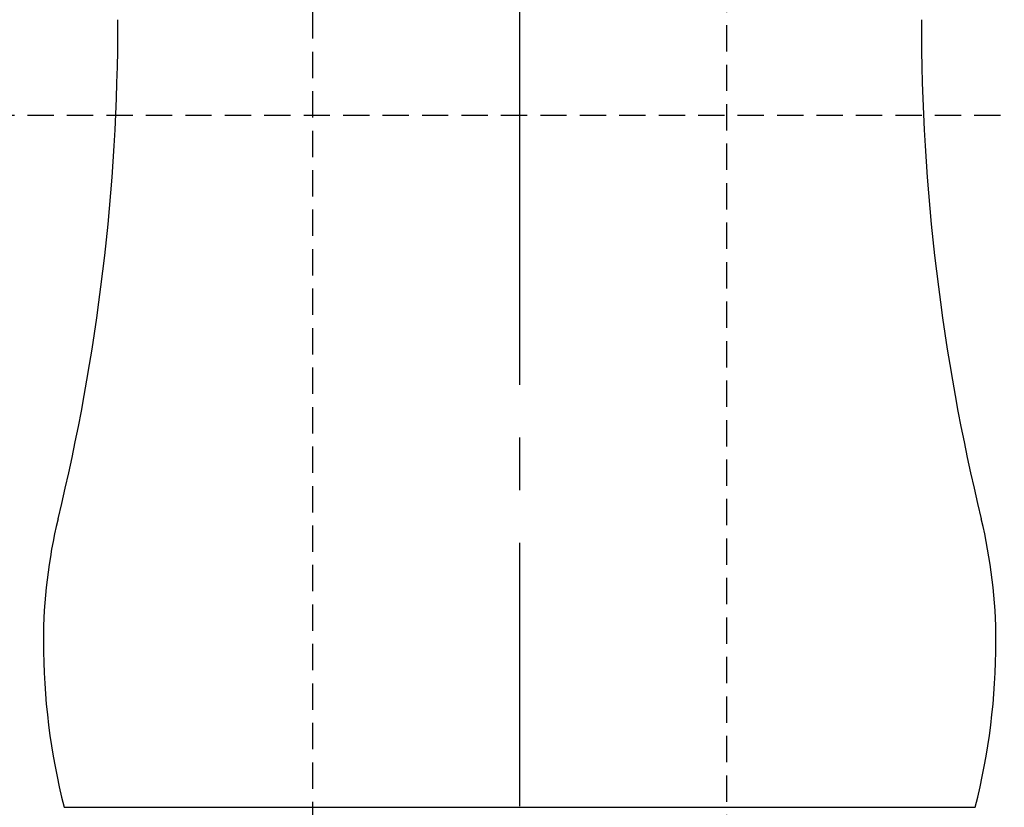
# Model space of a CAD drawing. Header units: millimetres. Extents: x 8 to 832, y 8 to 586.
# Tile 15 of 24: x 623 to 671, y 210 to 248. Entities that reach past the tile are written whole.
import ezdxf

# ---------------------------------------------------------------- set-up
doc = ezdxf.new("R2010")
doc.units = ezdxf.units.MM
doc.linetypes.add('CENTERX2', pattern=[20.32, 12.7, -2.54, 2.54, -2.54])
doc.linetypes.add('HIDDEN', pattern=[1.905, 1.27, -0.635])
for name, color, linetype in [('CENTERLINE', 4, 'CENTERX2'), ('DIMENSIONS', 2, 'Continuous'), ('HIDDEN', 3, 'HIDDEN')]:
    doc.layers.add(name, color=color, linetype=linetype)
doc.layers.add('OUTLINE', color=7, linetype='Continuous', lineweight=25)
doc.styles.add('SLDTEXTSTYLE0', font='TXT', dxfattribs={"width": 0.75})
doc.dimstyles.new('SLDDIMSTYLE0', dxfattribs={"dimtxt": 3.5, "dimasz": 2, "dimexe": 0, "dimexo": 0.0625, "dimgap": 0.875, "dimtad": 1, "dimrnd": 1e-09, "dimzin": 12, "dimdsep": 46, "dimtxsty": 'SLDTEXTSTYLE0', "dimsah": 1, "dimcen": 0.09, "dimadec": 0, "dimazin": 3, "dimtfac": 1, "dimtofl": 0, "dimtmove": 0, "dimatfit": 3, "dimfxl": 0, "dimfrac": 2, "dimtolj": 1, "dimtzin": 12, "dimarcsym": 0})

# ---------------------------------------------------------------- blocks, each defined once
blk = doc.blocks.new('_D_13')
at = {"layer": 'DIMENSIONS'}
for p, q in [((583.772, 148.122), (583.772, 92.08)), ((647.272, 122.409), (647.272, 92.08)), ((647.272, 94.08), (583.772, 94.08))]:
    blk.add_line(p, q, dxfattribs=at)
for points in [[(583.772, 94.08), (585.772, 93.58), (585.772, 94.58)], [(647.272, 94.08), (645.272, 94.58), (645.272, 93.58)]]:
    blk.add_solid(points, dxfattribs=at)
at = {"layer": 'DIMENSIONS', "insert": (610.998, 98.591), "char_height": 3.5, "attachment_point": 1, "style": 'SLDTEXTSTYLE0'}
blk.add_mtext('63,5', dxfattribs=at)
blk = doc.blocks.new('SW_CENTERMARKSYMBOL_3')
at = {"layer": 'CENTERLINE', "color": 0}
for p, q in [((0, 5), (0, 18.4)), ((0, 0), (0, 2.5)), ((-5, 0), (-18.4, 0)), ((0, 0), (-2.5, 0)), ((0, 0), (0, -2.5)), ((0, 0), (2.5, 0)), ((5, 0), (18.4, 0)), ((0, -5), (0, -18.4))]:
    blk.add_line(p, q, dxfattribs=at)

msp = doc.modelspace()

# ---------------------------------------------------------------- linework, layer by layer
at = {"layer": 'CENTERLINE'}
msp.add_line((647.272, 466.611), (647.272, 109.712), dxfattribs=at)
at = {"layer": 'HIDDEN'}
for p, q in [((637.272, 263.612), (637.272, 183.612)), ((657.272, 183.612), (657.272, 263.612)), ((457.772, 243.412), (709.247, 243.412))]:
    msp.add_line(p, q, dxfattribs=at)
at = {"layer": 'OUTLINE'}
msp.add_line((625.272, 210.012), (669.272, 210.012), dxfattribs=at)
for centre, radius, start, end in [((526.072, 248.012), 101.8, 346.31445, 0), ((768.472, 248.012), 101.8, 180, 193.68555), ((649.272, 218.012), 25, 166.3145, 180), ((645.272, 218.012), 25, 0, 13.6855), ((656.772, 218.012), 32.5, 180, 194.25), ((637.772, 218.012), 32.5, 345.75, 0)]:
    msp.add_arc(centre, radius, start, end, dxfattribs=at)

# ---------------------------------------------------------------- block references
at = {"layer": 'CENTERLINE'}
msp.add_blockref('SW_CENTERMARKSYMBOL_3', (647.272, 254.112), dxfattribs=at)

# ---------------------------------------------------------------- dimensions: what is measured, and where the dimension line sits
at = {"layer": 'DIMENSIONS'}
dim = msp.add_linear_dim(base=(583.772, 96.856), p1=(647.272, 291.276), p2=(583.772, 291.276), dimstyle='SLDDIMSTYLE0', dxfattribs=at)
dim.commit()
dim.dimension.update_dxf_attribs({"geometry": '_D_13', "text_midpoint": (615.522, 96.856), "dimtype": 160})

doc.saveas('drawing.dxf')
